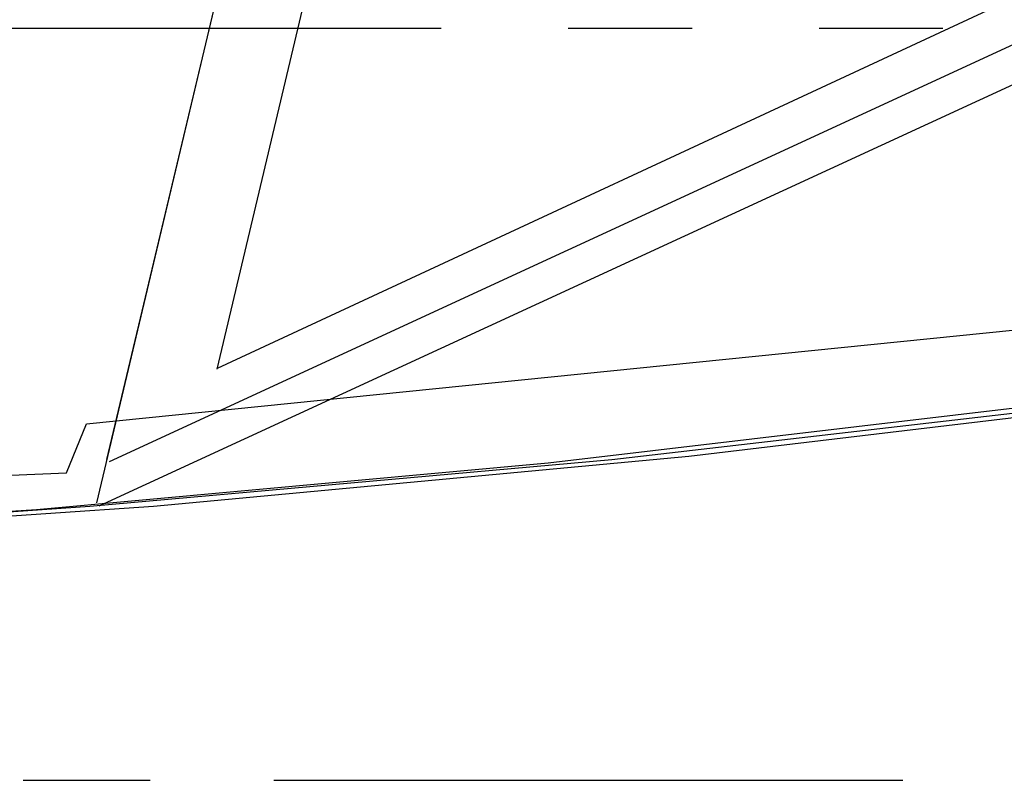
# Model space of a CAD drawing. Header units: feet. Extents: x -79 to 198, y -22 to 181.
# Tile 17 of 256: x 70.69 to 74.62, y 6.74 to 9.77. Entities that reach past the tile are written whole.
import ezdxf

# ---------------------------------------------------------------- set-up
doc = ezdxf.new("R2010")
doc.units = ezdxf.units.FT
doc.layers.add('A-AREA-UNIDAD', color=30, linetype='CONTINUOUS')
doc.layers.add('A-LINEA', color=7, linetype='CONTINUOUS')

msp = doc.modelspace()

# ---------------------------------------------------------------- linework, layer by layer
at = {"layer": 'A-AREA-UNIDAD'}
msp.add_lwpolyline([(64.128, 7.68), (70.88, 7.9644), (70.96, 8.16), (75.36, 8.6044), (81.088, 9.6), (81.12, 9.8489), (82.208, 9.8489), (84.832, 10.4889), (90.912, 12.32), (96.4, 14.4356), (102.112, 17.1556), (106.72, 19.7689), (110.72, 22.3644)], dxfattribs=at)
at = {"layer": 'A-LINEA'}
for p, q in [((71.4822, 8.3811), (121.6031, 31.7045)), ((71.0512, 8.0092), (121.838, 31.468)), ((71.0098, 7.8319), (121.9507, 31.3451)), ((71.5467, 10.1511), (71, 7.8444)), ((69.88, 9.7378), (72.3733, 9.7378)), ((72.88, 9.7378), (73.3733, 9.7378)), ((73.88, 9.7378), (74.3733, 9.7378)), ((70.7067, 6.7378), (71.2133, 6.7378)), ((71.7067, 6.7378), (74.2133, 6.7378))]:
    msp.add_line(p, q, dxfattribs=at)
for points in [[(64.7867, 7.5511), (66.9333, 7.5911), (69.08, 7.6844), (71.2267, 7.8311), (73.36, 8.0311), (75.4933, 8.2844), (77.6267, 8.5911), (79.7333, 8.9511), (81.8533, 9.3644), (83.9467, 9.8311), (86.0267, 10.3511), (88.0933, 10.9244), (90.1467, 11.5511), (92.1867, 12.2311), (94.2133, 12.9511), (96.2133, 13.7378), (98.1867, 14.5644), (100.1467, 15.4444), (102.0933, 16.3644), (104, 17.3378), (105.8933, 18.3644), (107.7467, 19.4311), (109.5867, 20.5511), (111.3867, 21.7111)], [(64.6933, 7.5644), (66.7867, 7.5911), (68.88, 7.6844), (70.9733, 7.8311), (73.0533, 8.0178), (75.1333, 8.2578), (77.2133, 8.5644), (79.28, 8.9111), (81.3333, 9.3111), (83.3867, 9.7644), (85.4133, 10.2711), (87.44, 10.8311), (89.44, 11.4311)], [(64.6, 7.5644), (66.6533, 7.5911), (68.7067, 7.6844), (70.76, 7.8178), (72.8, 8.0044), (74.84, 8.2444), (76.88, 8.5378), (78.9067, 8.8844), (80.92, 9.2844), (82.92, 9.7244), (84.92, 10.2178), (86.8933, 10.7644), (88.8667, 11.3511)], [(64.6, 7.5644), (66.6533, 7.5911), (68.7067, 7.6844), (70.76, 7.8178), (72.8, 8.0044), (74.84, 8.2444), (76.88, 8.5378), (78.9067, 8.8844), (80.92, 9.2844), (82.92, 9.7244), (84.92, 10.2178), (86.8933, 10.7644), (88.8667, 11.3511)], [(71.48, 8.3778), (71.9067, 10.1778), (71.5467, 10.1511), (71.04, 8.0178)]]:
    msp.add_lwpolyline(points, dxfattribs=at)

doc.saveas('drawing.dxf')
